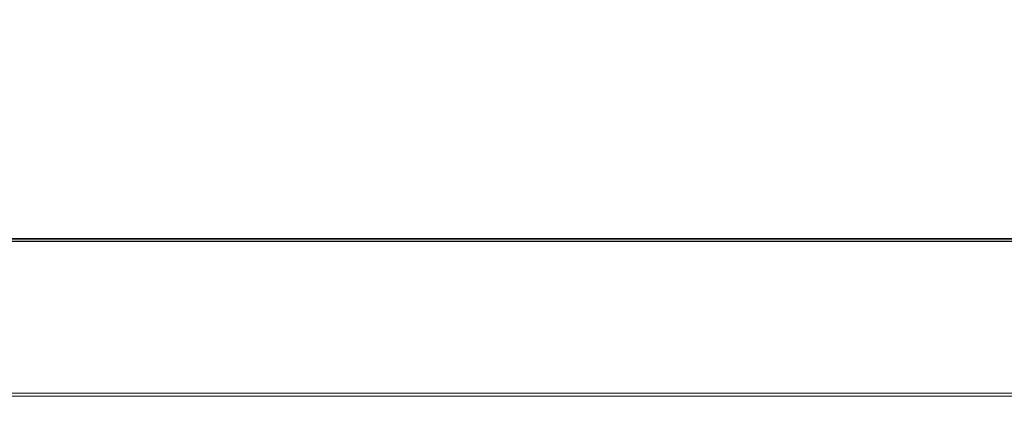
# Model space of a CAD drawing. Header units: millimetres. Extents: x -1290 to 1795, y -4192 to -1311.
# Tile 139 of 256: x 584.22 to 589.83, y -3306.59 to -3304.34. Entities that reach past the tile are written whole.
import ezdxf

# ---------------------------------------------------------------- set-up
doc = ezdxf.new("R2010")
doc.units = ezdxf.units.MM
doc.layers.add('$EL_istn', color=7, linetype='Continuous', lineweight=15)
doc.layers.add('Aparatura', color=7, linetype='Continuous', lineweight=13)
doc.styles.get("Standard").update_dxf_attribs({"font": 'ARIALN.TTF', "width": 0.8})
doc.dimstyles.new('100', dxfattribs={"dimtxt": 15, "dimasz": 10, "dimexe": 1.25, "dimexo": 0.625, "dimtad": 1, "dimdec": 0, "dimtxsty": 'Standard', "dimblk": 'OBLIQUE', "dimcen": 2.5, "dimadec": 0, "dimazin": 0, "dimtfac": 1, "dimtdec": 0, "dimtmove": 0, "dimatfit": 3, "dimldrblk": 'NONE', "dimfxl": 1, "dimarcsym": 0})

# ---------------------------------------------------------------- blocks, each defined once
blk = doc.blocks.new('_Oblique')
at = {"color": 0, "linetype": 'ByBlock', "lineweight": -2}
blk.add_line((-0.5, -0.5), (0.5, 0.5), dxfattribs=at)
blk = doc.blocks.new('*D43')
at = {"layer": '$EL_istn', "color": 0, "linetype": 'Continuous', "lineweight": -2, "ltscale": 0.1}
for p, q in [((605.2914, -3294.7164), (605.2914, -3319.5177)), ((518.0914, -3296.8148), (518.0914, -3319.5177)), ((518.0914, -3318.2677), (605.2914, -3318.2677))]:
    blk.add_line(p, q, dxfattribs=at)
at = {"layer": 'Defpoints', "color": 0}
for p in [(605.2914, -3294.0914), (518.0914, -3296.1898), (605.2914, -3318.2677)]:
    blk.add_point(p, dxfattribs=at)
at = {"layer": '$EL_istn', "color": 0, "linetype": 'ByBlock', "lineweight": -2, "xscale": 5, "yscale": 5, "zscale": 5, "rotation": 180}
blk.add_blockref('_Oblique', (518.0914, -3318.2677), dxfattribs=at)
at = {"layer": '$EL_istn', "color": 0, "linetype": 'ByBlock', "lineweight": -2, "xscale": 5, "yscale": 5, "zscale": 5}
blk.add_blockref('_Oblique', (605.2914, -3318.2677), dxfattribs=at)
at = {"layer": '$EL_istn', "color": 0, "lineweight": 5, "insert": (561.6914, -3313.5581), "char_height": 8, "attachment_point": 5}
blk.add_mtext('436', dxfattribs=at)
blk = doc.blocks.new('_None')

msp = doc.modelspace()

# ---------------------------------------------------------------- linework, layer by layer
at = {"layer": 'Aparatura', "lineweight": 13}
for points in [[(603.947, -3230.8148), (603.947, -3249.5466), (603.947, -3267.23), (603.947, -3285.5693), (603.947, -3285.5693), (603.947, -3295.7686), (603.947, -3302.3333), (603.947, -3304.7581), (603.947, -3305.8173), (603.947, -3306.1399), (603.947, -3306.2689), (603.947, -3306.312), (603.947, -3306.3227), (603.947, -3306.3335), (603.9416, -3306.3711), (603.9255, -3306.4087), (603.904, -3306.4464), (603.8664, -3306.4679), (603.8288, -3306.484), (603.7912, -3306.4894), (586.9382, -3306.4894), (563.1711, -3306.4894), (539.1354, -3306.4894)], [(538.6841, -3306.4894), (562.6769, -3306.4894), (563.1711, -3306.4894), (586.9382, -3306.4894), (603.7912, -3306.4894), (603.8288, -3306.484), (603.8664, -3306.4679), (603.904, -3306.4464), (603.9255, -3306.4087), (603.9416, -3306.3711), (603.947, -3306.3335), (603.947, -3306.3227), (603.947, -3306.312), (603.947, -3306.2689), (603.947, -3306.1399), (603.947, -3305.8173), (603.947, -3304.7581), (603.947, -3302.3333), (603.947, -3295.7686), (603.947, -3285.5693), (603.947, -3285.5693), (603.947, -3267.558)], [(520.418, -3305.6078), (602.905, -3305.6078)], [(602.9051, -3305.6078), (520.4183, -3305.6078)], [(520.4266, -3305.5991), (602.8964, -3305.5991)]]:
    msp.add_lwpolyline(points, dxfattribs=at)
for points in [[(602.9049, -3305.5905), (520.4181, -3305.5905), (602.9049, -3305.5905)], [(562.6682, -3306.4721), (586.9416, -3306.4721), (562.6682, -3306.4721)], [(586.6614, -3306.4721), (603.7914, -3306.4721), (586.6614, -3306.4721)]]:
    msp.add_lwpolyline(points, close=True, dxfattribs=at)

# ---------------------------------------------------------------- dimensions: what is measured, and where the dimension line sits
at = {"layer": '$EL_istn', "linetype": 'Continuous', "lineweight": 5, "ltscale": 0.1}
dim = msp.add_linear_dim(base=(605.2914, -3318.2677), p1=(518.0914, -3296.1898), p2=(605.2914, -3294.0914), dimstyle='100', override={"dimtxt": 8, "dimasz": 5, "dimlfac": 5, "dimfxl": 35, "dimfxlon": 0}, dxfattribs=at)
dim.commit()
dim.dimension.update_dxf_attribs({"geometry": '*D43', "text_midpoint": (561.6914, -3313.5581)})

doc.saveas('drawing.dxf')
